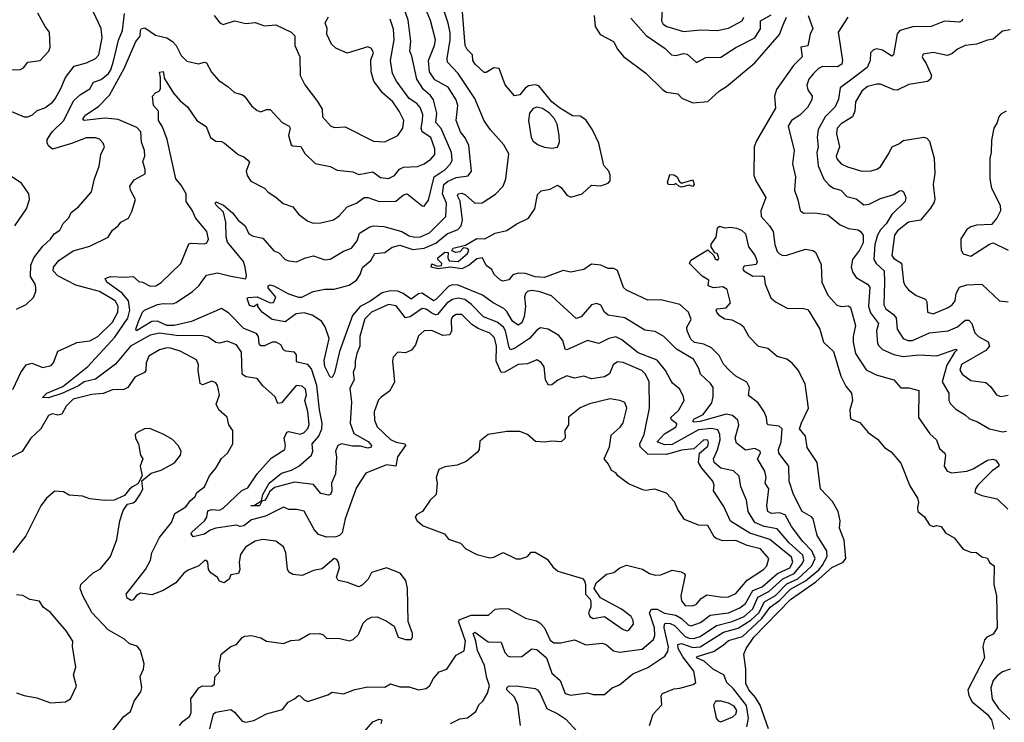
# Model space of a CAD drawing. Extents: x 1603745 to 1745082, y 385868 to 533966.
# Tile 239 of 256: x 1684201 to 1689444, y 413212 to 416952. Entities that reach past the tile are written whole.
import ezdxf

# ---------------------------------------------------------------- set-up
doc = ezdxf.new("R2010")
doc.units = 0

msp = doc.modelspace()

# ---------------------------------------------------------------- linework, layer by layer
at = {"layer": '0CON20XD'}
for points in [[(1684145, 416468.1), (1684225, 416435.6), (1684245, 416434.4), (1684269.2, 416445), (1684295, 416469.1), (1684335, 416483.6), (1684375, 416512.5), (1684389.4, 416530.6), (1684420.7, 416585), (1684445, 416644.3), (1684490.5, 416705), (1684557.1, 416722.9), (1684605, 416744.5), (1684623.1, 416765), (1684639.6, 416855), (1684634.4, 416905), (1684563.3, 417055)], [(1685213.1, 413176.9), (1685232.8, 413257.2), (1685245, 413265.8), (1685325, 413280.9), (1685345, 413267.1), (1685385, 413217.8), (1685405, 413213.5), (1685448.3, 413221.7), (1685515, 413257.1), (1685599.7, 413280.3), (1685630.5, 413319.5), (1685665, 413337.5), (1685685, 413355.7), (1685695, 413354), (1685715, 413332.5), (1685735, 413322.9), (1685842.1, 413357.9), (1685865, 413372), (1685925, 413364.3), (1685985, 413386.9), (1686055, 413401.4), (1686145, 413400), (1686175, 413417.5), (1686225, 413401.9), (1686275, 413400.5), (1686324.7, 413384.7), (1686365, 413392.1), (1686385, 413408.1), (1686405.3, 413444.7), (1686435, 413480.6), (1686475, 413495.8), (1686525, 413568.8), (1686566.9, 413593.1), (1686575.6, 413645), (1686540, 413745), (1686541.9, 413758.1), (1686605, 413782.5), (1686697.9, 413782.1), (1686732.5, 413815), (1686772.3, 413817.7), (1686805, 413816), (1686895, 413766), (1686952.4, 413752.4), (1686970.9, 413740.9), (1686994.7, 413714.7), (1687025, 413648.9), (1687045, 413635.4), (1687082.5, 413635), (1687155, 413652), (1687215.5, 413624.5), (1687305, 413633.3), (1687325, 413624.4), (1687362.9, 413592.9), (1687395, 413586), (1687515, 413601.7), (1687575, 413653.8), (1687582.6, 413675), (1687581.1, 413715), (1687554.1, 413795), (1687564.8, 413815.2), (1687595, 413814.2), (1687635, 413793.4), (1687695, 413781.9), (1687724.7, 413764.7), (1687760.7, 413730.7), (1687776.6, 413726.6), (1687825.6, 413744.4), (1687876.9, 413783.1), (1687975, 413794.5), (1688035, 413821.4), (1688065.1, 413844.9), (1688105, 413914.2), (1688155, 413933.6), (1688235.4, 414004.6), (1688301.9, 414035), (1688317.7, 414065), (1688311.5, 414091.5), (1688196.1, 414186.1), (1688088.6, 414218.6), (1687985, 414283.5), (1687951, 414361), (1687895.6, 414445), (1687899.2, 414475), (1687892, 414495), (1687832.4, 414565), (1687816.2, 414595), (1687821.2, 414645), (1687865, 414682.3), (1687869.1, 414699.1), (1687864.7, 414714.7), (1687844.5, 414715), (1687791.5, 414668.5), (1687725, 414661.1), (1687645, 414638.1), (1687545, 414640), (1687505, 414678.4), (1687502.5, 414695), (1687525.5, 414745), (1687554.2, 414885), (1687552.9, 415025), (1687532.5, 415065), (1687514.6, 415084.6), (1687415, 415128.1), (1687385, 415131.2), (1687361.8, 415115), (1687342.4, 415067.6), (1687315, 415050.7), (1687245, 415040.9), (1687205, 415054), (1687155, 415043.3), (1687115, 415056.2), (1687067.2, 415032.8), (1687035, 415008), (1687016.7, 415006.7), (1687001.2, 415035), (1686994.6, 415105), (1686978, 415128), (1686955, 415141.1), (1686905, 415120.9), (1686855, 415116.4), (1686785, 415075.4), (1686765, 415074.4), (1686737.5, 415135), (1686740.3, 415215), (1686728.4, 415258.4), (1686705, 415282.8), (1686642, 415308), (1686609.2, 415329.2), (1686555, 415383.5), (1686525, 415383.5), (1686505, 415370), (1686498.2, 415355), (1686500, 415295), (1686491.4, 415275), (1686455, 415271.3), (1686395, 415297.2), (1686355, 415295.4), (1686325, 415268.6), (1686308.1, 415221.9), (1686287.3, 415192.7), (1686255, 415179.1), (1686215, 415182.5), (1686190.6, 415155), (1686185.6, 415135), (1686197.2, 415022.8), (1686169.4, 414975), (1686125, 414943.6), (1686112.2, 414927.8), (1686088.3, 414865), (1686090.6, 414820.6), (1686103.8, 414785), (1686175, 414717.5), (1686205, 414702.9), (1686252, 414695), (1686256.2, 414685), (1686213.3, 414625), (1686204.5, 414575.5), (1686155, 414582.9), (1686045, 414539.2), (1685995, 414461.8), (1685977.3, 414415), (1685934.7, 414295), (1685918.8, 414221.2), (1685904.1, 414205.9), (1685885, 414199.2), (1685835, 414196.9), (1685792.4, 414212.4), (1685768.5, 414238.5), (1685715, 414335.5), (1685675, 414344.6), (1685635, 414344.4), (1685605, 414356.5), (1685510.4, 414309.6), (1685435, 414289.5), (1685395, 414257.7), (1685375.2, 414255.2), (1685355, 414261.9), (1685245, 414245.3), (1685215.6, 414234.4), (1685185, 414213.8), (1685125, 414199.4), (1685114.7, 414214.7), (1685116.9, 414225), (1685185, 414283.9), (1685197.7, 414305), (1685202.3, 414337.7), (1685222.5, 414345), (1685265, 414342.2), (1685285, 414351.2), (1685384.8, 414445.2), (1685415, 414460.5), (1685465.9, 414535), (1685541, 414619), (1685612.5, 414665), (1685615.7, 414685), (1685610, 414725), (1685622.9, 414757.1), (1685635, 414760.5), (1685695, 414745.9), (1685715, 414754.7), (1685735, 414775.6), (1685741.8, 414798.2), (1685735, 414866.2), (1685720, 414925), (1685728.1, 414955), (1685722.7, 414985), (1685705, 415000.7), (1685673.1, 415005), (1685595, 414912.9), (1685575, 414910), (1685561.9, 414945), (1685495, 415002.7), (1685465, 415042.7), (1685405, 415051.6), (1685385, 415064.4), (1685382.2, 415182.2), (1685355, 415221.5), (1685305, 415241.5), (1685265, 415230.7), (1685245, 415233.2), (1685205, 415261.5), (1685175, 415269.4), (1685035, 415271.9), (1684945.9, 415284.1), (1684895, 415272.1), (1684791.2, 415215), (1684711.9, 415118.1), (1684605, 415039.1), (1684545, 415023.6), (1684515, 415003.2), (1684425, 414962.6), (1684355, 414939.7), (1684321.7, 414941.7), (1684345.8, 414965), (1684430.3, 414999.7), (1684564.2, 415105.8), (1684707.4, 415262.6), (1684776.5, 415363.5), (1684786.9, 415405), (1684779.9, 415455), (1684746.9, 415496.9), (1684665.5, 415555), (1684656.7, 415575), (1684685, 415585.4), (1684765, 415580.9), (1684805, 415585.5), (1684835, 415558.9), (1684855.4, 415555.4), (1684895, 415533.8), (1684925.4, 415534.6), (1684955, 415553.3), (1685060, 415655), (1685101.8, 415758.2), (1685115, 415762.5), (1685185, 415758.6), (1685198, 415765), (1685206.6, 415783.4), (1685198, 415825), (1685136.5, 415896.5), (1685120.5, 415935), (1685087.5, 415985), (1685087.1, 416025), (1685060.8, 416070.8), (1685032.5, 416105), (1684985.5, 416315), (1684961.1, 416381.1), (1684940.6, 416415), (1684940, 416465), (1684914.4, 416495), (1684907.5, 416545), (1684925, 416563.1), (1684945, 416572.9), (1684950.6, 416585), (1684951.2, 416645), (1684945, 416672.5), (1684965, 416675.8), (1684968.6, 416658.6), (1684970.5, 416640.5), (1685020.5, 416560.5), (1685055, 416520), (1685095, 416487.3), (1685145.2, 416415.2), (1685193.3, 416383.3), (1685216.7, 416325), (1685245, 416304.5), (1685275, 416302.7), (1685292.5, 416295), (1685365, 416234.2), (1685395, 416222.5), (1685416, 416205), (1685423.9, 416193.9), (1685406.9, 416145), (1685412.5, 416122.5), (1685432, 416092), (1685505, 416055.7), (1685524.1, 416034.1), (1685565, 416008.1), (1685603.4, 415973.4), (1685656.1, 415956.1), (1685686.2, 415916.2), (1685735, 415879.6), (1685765, 415869.7), (1685805, 415870), (1685872.6, 415887.4), (1685901.4, 415908.6), (1685945, 415956.7), (1685995, 415975.5), (1686035, 416005.3), (1686055, 416005.3), (1686115, 415983.8), (1686203.3, 415986.7), (1686245, 416020.4), (1686265, 416024.6), (1686345, 415961.2), (1686355, 415960), (1686377.9, 415992.1), (1686408.3, 416115), (1686466.4, 416155), (1686494.2, 416185), (1686503.3, 416205), (1686500.4, 416245), (1686445, 416372.7), (1686417.6, 416405), (1686421.9, 416455), (1686403.8, 416525), (1686388.1, 416548.1), (1686351.1, 416581.1), (1686315.3, 416635), (1686288.6, 416758.6), (1686277.9, 416785), (1686283.2, 416835), (1686269, 416949), (1686228, 417068)], [(1686014.5, 415595.5), (1686027.3, 415632.7), (1686070.2, 415669.8), (1686091.9, 415708.1), (1686145, 415712.9), (1686185, 415741.4), (1686225, 415751.6), (1686295, 415729.1), (1686355.6, 415735), (1686417.2, 415762.8), (1686478.1, 415811.9), (1686534.6, 415835.4), (1686551.1, 415855), (1686559.6, 415885), (1686546.4, 415986.4), (1686533.1, 416015), (1686535, 416025.4), (1686555, 416027.8), (1686575, 416020.3), (1686625, 415975.9), (1686663.4, 415976.6), (1686735, 416023.5), (1686775, 416065.8), (1686788.9, 416105), (1686805, 416238.8), (1686779.5, 416285), (1686707.5, 416365), (1686675, 416414.4), (1686625, 416532.9), (1686536.3, 416666.3), (1686479.1, 416725), (1686476.7, 416745), (1686492.7, 416845), (1686492.8, 416882.8), (1686483.1, 416933.1), (1686441.2, 417055)], [(1686494.7, 413205.3), (1686545, 413230), (1686585, 413235.6), (1686629.7, 413270.3), (1686645.4, 413304.6), (1686667.5, 413325), (1686691.8, 413368.2), (1686702.9, 413407.1), (1686688.4, 413448.4), (1686675.9, 413515), (1686638, 413595), (1686630.6, 413645), (1686614.9, 413685), (1686625, 413691.3), (1686695, 413640.5), (1686765, 413638.6), (1686785, 413584.2), (1686802.5, 413565), (1686815, 413560.5), (1686875, 413563.2), (1686927.3, 413602.7), (1686955, 413600.3), (1687005.8, 413555), (1687035, 413474.3), (1687078.9, 413435), (1687105.7, 413365), (1687135, 413356.2), (1687225, 413368.5), (1687255, 413360), (1687315, 413360), (1687355, 413395.7), (1687395, 413412.5), (1687465, 413470), (1687545, 413503.3), (1687636.2, 413563.8), (1687651.4, 413588.6), (1687655.9, 413614.1), (1687632.9, 413715), (1687634, 413735), (1687640.5, 413739.5), (1687665, 413738.6), (1687687.6, 413727.6), (1687745, 413668.8), (1687765, 413660.2), (1687791.5, 413658.5), (1687825, 413669.3), (1687911.9, 413728.1), (1687995, 413748.1), (1688058.2, 413775), (1688105, 413817), (1688132.3, 413877.7), (1688190.7, 413909.3), (1688265, 413976.2), (1688324.1, 414005), (1688368.3, 414055), (1688377.1, 414075), (1688371.1, 414101.1), (1688297.8, 414167.8), (1688235, 414242), (1688165, 414254.5), (1688115, 414275.7), (1688079.5, 414335), (1688070.7, 414395), (1688041.5, 414465), (1688031.8, 414521.8), (1688001.1, 414551.1), (1687935, 414564.8), (1687898.1, 414595), (1687895.7, 414615), (1687917.2, 414662.8), (1687930.2, 414715), (1687929.8, 414745), (1687918.4, 414768.4), (1687885, 414776.9), (1687815, 414768.1), (1687675, 414690.3), (1687635, 414689.6), (1687596.2, 414705), (1687635, 414746.8), (1687697.4, 414785), (1687700.5, 414800.5), (1687671.7, 414821.7), (1687667.5, 414835), (1687708.5, 414871.5), (1687738.5, 414925), (1687736.2, 414945), (1687716.4, 414985), (1687677.4, 415017.4), (1687665, 415038.6), (1687639.6, 415085), (1687595, 415139.6), (1687495, 415178.3), (1687407.8, 415247.8), (1687375, 415263.7), (1687338.1, 415255), (1687285, 415228.6), (1687225, 415244.3), (1687115, 415194.2), (1687105, 415198.8), (1687093.3, 415245), (1687071.7, 415271.7), (1687015, 415305.4), (1686975, 415311.5), (1686955, 415300), (1686914.8, 415255.2), (1686835, 415201.1), (1686815.3, 415195.3), (1686806.9, 415206.9), (1686787, 415295), (1686776.5, 415315), (1686742.6, 415342.6), (1686670.9, 415370.9), (1686606.5, 415436.5), (1686571.8, 415461.8), (1686535, 415469.4), (1686505, 415463.1), (1686475, 415443), (1686425, 415383.7), (1686415, 415380.3), (1686395, 415390.4), (1686365, 415411.7), (1686345, 415414.7), (1686280.2, 415369.8), (1686255.7, 415365.7), (1686205, 415429.7), (1686165, 415435.7), (1686075, 415394.7), (1686039.7, 415360.3), (1686012, 415265), (1686012.9, 415215), (1685995.4, 415175), (1685986.8, 415135), (1685986.8, 415105), (1685976.4, 415075), (1685981.5, 415035), (1685959.4, 414990.6), (1685967, 414917), (1685960.7, 414805), (1685980.3, 414750.3), (1686056.4, 414706.4), (1686073.5, 414685), (1686073.2, 414676.8), (1686055, 414670.8), (1686015, 414682.7), (1685972.9, 414682.9), (1685915.4, 414694.6), (1685895, 414686.4), (1685883.3, 414655), (1685887.2, 414625), (1685881.8, 414535), (1685860.6, 414485), (1685863.4, 414445), (1685856.5, 414425), (1685845, 414421.5), (1685805, 414430.4), (1685765, 414477.8), (1685665, 414490.8), (1685558.4, 414461.6), (1685531.5, 414438.5), (1685515, 414404.5), (1685505, 414392.9), (1685490.7, 414389.3), (1685477.3, 414365), (1685432.5, 414365), (1685451.3, 414368.7), (1685489.5, 414390.5), (1685495.9, 414425), (1685528.9, 414485), (1685595, 414538.3), (1685648.1, 414555), (1685687.3, 414575), (1685754.6, 414635), (1685761.2, 414655), (1685758.3, 414695), (1685794.4, 414735.6), (1685809.5, 414775), (1685811.4, 414805), (1685796.8, 414875), (1685784, 415005), (1685755, 415093.5), (1685735, 415116.4), (1685679.2, 415129.2), (1685674.2, 415135), (1685675, 415167.5), (1685665, 415182), (1685618.3, 415188.3), (1685605.8, 415195), (1685591.8, 415221.8), (1685565.9, 415235.9), (1685545, 415235.3), (1685505, 415215.5), (1685485, 415215.2), (1685476.3, 415226.3), (1685473.2, 415265), (1685461.9, 415281.9), (1685395, 415308.3), (1685315, 415390.3), (1685275, 415414.6), (1685115.2, 415344.8), (1685024.3, 415325), (1684985, 415324), (1684935, 415346.9), (1684905, 415346), (1684823.3, 415295), (1684820.3, 415305), (1684833.9, 415345), (1684854.4, 415395.6), (1684865, 415406.7), (1684935, 415435.2), (1684965, 415441.2), (1685015, 415439), (1685034.2, 415445.8), (1685121.8, 415505), (1685154.1, 415535.9), (1685195, 415591.5), (1685255, 415605.2), (1685325, 415586), (1685405, 415573.5), (1685409.4, 415590.6), (1685402.2, 415635), (1685392.5, 415665), (1685307.9, 415767.9), (1685300.4, 415795), (1685298.4, 415875), (1685286.6, 415926.6), (1685247.1, 415965), (1685241.4, 415975), (1685245, 415983.3), (1685286.7, 415965), (1685335, 415924), (1685365, 415885.3), (1685401.5, 415855), (1685421.5, 415811.5), (1685445, 415799.3), (1685495, 415788.9), (1685555, 415721.9), (1685581.4, 415711.4), (1685615, 415676), (1685635, 415669.2), (1685675, 415664), (1685722.5, 415685), (1685765, 415694.4), (1685825, 415673.3), (1685855, 415676.9), (1685925, 415720), (1685967.1, 415735), (1685998.7, 415775), (1686010, 415815), (1686065, 415849.1), (1686085, 415855.4), (1686140.4, 415850.4), (1686235, 415823.8), (1686275, 415802.2), (1686304.5, 415794.5), (1686335, 415796.5), (1686382.8, 415817.2), (1686470, 415905), (1686474.3, 415975), (1686452.7, 416025), (1686459.6, 416075), (1686479.2, 416090.8), (1686525, 416112.5), (1686588.8, 416121.2), (1686607.3, 416145), (1686593.1, 416283.1), (1686572.9, 416322.9), (1686547.8, 416355), (1686525.2, 416415), (1686533.9, 416495), (1686525.5, 416524.5), (1686482.3, 416592.3), (1686412.4, 416632.4), (1686382.6, 416675), (1686377, 416735), (1686410.3, 416815), (1686415.3, 416845), (1686388.1, 416948.1), (1686361.5, 417011.5)], [(1688072.6, 413187.4), (1688081, 413235), (1688071.8, 413301.8), (1688001.3, 413391.3), (1687966.2, 413425), (1687949.6, 413465), (1687895, 413493.5), (1687845, 413536.9), (1687805.5, 413555), (1687808.2, 413561.8), (1687895, 413589.6), (1687947.3, 413622.7), (1687975, 413648.4), (1688050.4, 413669.6), (1688153.2, 413765), (1688196.7, 413825), (1688248.2, 413861.8), (1688305, 413920.6), (1688385.1, 413965), (1688455.6, 414024.4), (1688475, 414048), (1688500, 414095), (1688498, 414125), (1688447.4, 414207.4), (1688425.8, 414295.8), (1688416.7, 414306.7), (1688366.7, 414335), (1688320.8, 414425), (1688298.2, 414495), (1688296.2, 414575), (1688242.6, 414645), (1688242.2, 414665), (1688255.3, 414705.3), (1688260.4, 414775), (1688245, 414788), (1688185.6, 414795.6), (1688180.8, 414800.8), (1688177.9, 414835), (1688165.4, 414865), (1688132.5, 414912.5), (1688082.4, 414952.4), (1688087.7, 414995), (1688072.1, 415022.1), (1688015, 415055.3), (1687980.7, 415085), (1687949, 415119), (1687925.3, 415165.3), (1687884.8, 415204.8), (1687844.2, 415224.2), (1687795, 415234.1), (1687775, 415251.1), (1687754.5, 415295), (1687753.3, 415315), (1687775.6, 415355.6), (1687762.5, 415395), (1687715.7, 415435.7), (1687615, 415460), (1687545, 415459.7), (1687432.1, 415512.1), (1687416.9, 415526.9), (1687385, 415616.7), (1687365, 415628.2), (1687335, 415628.2), (1687295, 415645.5), (1687245, 415650), (1687205, 415621.8), (1687135, 415608.5), (1687095, 415616.9), (1686995, 415580.6), (1686945, 415583.9), (1686895, 415601.2), (1686855, 415603.6), (1686826.6, 415593.4), (1686805, 415567.5), (1686775, 415560.8), (1686761.2, 415565), (1686726.7, 415595), (1686715, 415622.5), (1686684.2, 415644.2), (1686665.3, 415685.3), (1686635, 415679.2), (1686595, 415646.1), (1686555, 415625.3), (1686495, 415634), (1686430, 415625), (1686391.2, 415635), (1686395, 415652.5), (1686425, 415639.4), (1686446.8, 415643.2), (1686449.2, 415655), (1686426.9, 415675), (1686427.1, 415685), (1686465, 415714.7), (1686482.2, 415712.2), (1686480, 415685), (1686488.1, 415668.1), (1686535, 415664.5), (1686585, 415706.7), (1686593.5, 415725), (1686585, 415734.4), (1686565, 415738), (1686544.1, 415715.9), (1686522.6, 415712.6), (1686502.5, 415722.5), (1686508.5, 415735), (1686575, 415752.5), (1686635, 415787.9), (1686677.5, 415785), (1686732.5, 415815), (1686795, 415830), (1686845, 415864.3), (1686910, 415895), (1686944.4, 415945), (1686959.1, 416020.9), (1686978.3, 416041.7), (1687025, 416049.4), (1687065, 416071.2), (1687085, 416058.6), (1687115, 416017.5), (1687135, 416006.9), (1687196, 416025), (1687245, 416070.8), (1687295, 416066.9), (1687335, 416081.4), (1687344.3, 416095), (1687345.6, 416125), (1687338.1, 416145), (1687312.3, 416175), (1687285.1, 416295.1), (1687251.2, 416365), (1687215, 416418.6), (1687185, 416438.8), (1687145, 416440.6), (1687075, 416482.9), (1687033.9, 416515), (1686965, 416600), (1686945, 416605.5), (1686909.5, 416600.5), (1686892, 416588), (1686865, 416552.5), (1686836.6, 416546.6), (1686785.5, 416605), (1686755, 416692), (1686725, 416695.6), (1686685, 416670.8), (1686675, 416670.8), (1686625.6, 416715), (1686614.4, 416735), (1686612, 416765), (1686583.8, 416793.8), (1686573.9, 416813.9), (1686557.6, 417015)], [(1687621.5, 417005), (1687617.9, 416945), (1687628, 416928), (1687647.5, 416915), (1687735, 416889.8), (1687827.8, 416897.8), (1687915, 416893.6), (1687975, 416906.4), (1688048.2, 416945), (1688056.1, 416965)], [(1684155, 416684.3), (1684205, 416687.5), (1684221.2, 416695), (1684245, 416726), (1684310, 416735), (1684355.7, 416785), (1684364.2, 416805), (1684360, 416885), (1684336, 416915), (1684297, 416987)], [(1684165, 414982.9), (1684207.1, 415075), (1684235.3, 415114.7), (1684265, 415124.6), (1684325, 415101.5), (1684368.5, 415111.5), (1684381.4, 415125), (1684405, 415188), (1684465, 415214.3), (1684505.5, 415234.5), (1684575, 415241.8), (1684617.5, 415265), (1684695, 415342.7), (1684723.6, 415395), (1684725, 415428), (1684710, 415455), (1684626.2, 415505), (1684499.7, 415539.7), (1684405, 415587.9), (1684379.5, 415615), (1684380.5, 415635), (1684410.3, 415669.7), (1684485, 415721.1), (1684575, 415747.3), (1684672.5, 415795), (1684695, 415831.2), (1684725, 415854.2), (1684740, 415875), (1684780, 415895), (1684798.3, 415931.7), (1684817.8, 415995), (1684791.1, 416045), (1684788.1, 416065), (1684810.9, 416099.1), (1684869.3, 416130.7), (1684870, 416155), (1684857.5, 416197.5), (1684867.3, 416225), (1684865.4, 416255), (1684849.5, 416299.5), (1684846.2, 416355), (1684825, 416378.2), (1684725, 416420.3), (1684655, 416427.8), (1684544.7, 416414.7), (1684537.5, 416425), (1684553.1, 416445), (1684620.5, 416489.5), (1684679.5, 416550.5), (1684757.6, 416692.4), (1684820.4, 416835), (1684843.3, 416865), (1684843.9, 416895), (1684850.4, 416905), (1684867.9, 416907.9), (1684925, 416868.9), (1684985, 416855.6), (1685015, 416835.4), (1685035, 416814.4), (1685061, 416761), (1685091.6, 416731.6), (1685153.5, 416716.5), (1685185, 416725.4), (1685195, 416721.5), (1685222.4, 416672.4), (1685259.2, 416629.2), (1685312, 416595), (1685344.5, 416564.5), (1685384.4, 416554.4), (1685398, 416545), (1685435, 416494), (1685465, 416469.4), (1685485, 416460.8), (1685515.5, 416474.5), (1685535, 416473.3), (1685598.6, 416405), (1685636.7, 416385), (1685640.5, 416375), (1685632.1, 416335), (1685646.6, 416286.6), (1685655, 416280), (1685697.6, 416277.6), (1685719.2, 416239.2), (1685775, 416187.1), (1685855, 416171.4), (1685890.9, 416150.9), (1685975, 416141.5), (1686007.6, 416127.6), (1686081.5, 416141.5), (1686122.2, 416112.2), (1686165, 416106.2), (1686197.4, 416122.6), (1686224.2, 416155.8), (1686245, 416166.5), (1686318.9, 416171.1), (1686355.3, 416184.7), (1686390.4, 416209.6), (1686411.8, 416235), (1686411.1, 416265), (1686390.3, 416325), (1686343.4, 416355), (1686339.1, 416375), (1686345.8, 416415), (1686346.8, 416446.8), (1686334, 416484), (1686316, 416505), (1686275, 416532.8), (1686207.1, 416625), (1686185.9, 416665.9), (1686175.7, 416735), (1686195.2, 416845), (1686191.7, 416901.7), (1686174.4, 416955)], [(1684185, 415410.8), (1684235, 415435.7), (1684275, 415474), (1684286.7, 415505), (1684286.6, 415526.6), (1684282.9, 415545), (1684258.3, 415585), (1684261.3, 415645), (1684276.2, 415683.8), (1684323.6, 415746.4), (1684365.5, 415784.5), (1684385, 415812.5), (1684415, 415832.5), (1684433.4, 415866.6), (1684463.1, 415896.9), (1684475, 415925.8), (1684515, 415955.8), (1684584.2, 416035), (1684598.9, 416105), (1684625, 416172.5), (1684632.5, 416235), (1684651.9, 416275), (1684645.5, 416295.5), (1684626.4, 416316.4), (1684605, 416322.7), (1684555, 416323.5), (1684477.4, 416292.6), (1684375, 416263.3), (1684355, 416280.8), (1684347.2, 416297.2), (1684347.6, 416315), (1684373.8, 416355), (1684435, 416412.9), (1684489, 416521), (1684525, 416553.7), (1684575, 416584.6), (1684595, 416618.7), (1684635, 416633.8), (1684673.8, 416665), (1684687.1, 416685), (1684700.3, 416730.3), (1684727.8, 416842.2), (1684748.4, 416895), (1684758.5, 416985)], [(1685236.7, 416975), (1685266.2, 416935), (1685285, 416925.8), (1685345, 416946.5), (1685405, 416931.5), (1685455, 416937.1), (1685505, 416920), (1685564.4, 416924.4), (1685646.7, 416885), (1685665.6, 416865.6), (1685665.7, 416815), (1685691.9, 416755), (1685694.4, 416655), (1685718.6, 416605), (1685786.2, 416516.2), (1685811.9, 416475), (1685813.1, 416435), (1685856.4, 416386.4), (1685875, 416378.9), (1685935, 416380.9), (1686085.4, 416305.4), (1686145, 416301.8), (1686214, 416336), (1686241.5, 416375), (1686246.2, 416415), (1686221.8, 416465), (1686187.2, 416515), (1686132.9, 416562.9), (1686086.5, 416625), (1686073.4, 416675), (1686071.5, 416738.5), (1686084.4, 416775), (1686075, 416798.8), (1686055, 416807.5), (1685945, 416773.8), (1685885, 416800.4), (1685862.2, 416822.2), (1685836, 416875), (1685838.8, 416905), (1685828.1, 416935), (1685845, 416967.5)], [(1687260.5, 416975), (1687264.5, 416915), (1687292.3, 416872.3), (1687362.7, 416835), (1687383.8, 416795), (1687416.3, 416756.3), (1687535, 416666.5), (1687625, 416577.8), (1687645, 416566.7), (1687705, 416558), (1687726, 416535), (1687785, 416510), (1687865, 416515.6), (1687926.7, 416573.3), (1687965, 416597.1), (1688115, 416722), (1688246.6, 416873.4), (1688266, 416925), (1688283.4, 416965)], [(1687455, 416959.5), (1687537.1, 416867.1), (1687638.7, 416798.7), (1687672, 416765), (1687695, 416761.1), (1687735, 416771.5), (1687755, 416767.7), (1687805, 416723.8), (1687855, 416750.7), (1687935, 416752.3), (1688015, 416804.6), (1688115.6, 416855), (1688146.3, 416903.7), (1688145.4, 416924.6), (1688146.4, 416945), (1688202.4, 416977.6)], [(1688400, 416975), (1688424.5, 416905), (1688409.7, 416875), (1688396.9, 416813.1), (1688360.7, 416805), (1688368.1, 416755), (1688321.5, 416708.5), (1688230.6, 416580.6), (1688219.3, 416545), (1688225, 416481.2), (1688125, 416308), (1688112.7, 416275), (1688110.5, 416125), (1688120.6, 416095), (1688174.6, 416005), (1688148.2, 415935), (1688148.5, 415905), (1688194.4, 415855), (1688213.3, 415825), (1688221.5, 415755), (1688235, 415717.5), (1688247.1, 415705), (1688265, 415696.9), (1688285, 415698.4), (1688385, 415730.3), (1688424.3, 415724.3), (1688438.8, 415715), (1688468.9, 415648.9), (1688471.8, 415555), (1688504.6, 415485), (1688552.9, 415432.9), (1688575, 415425.3), (1688615, 415428.2), (1688625, 415419.2), (1688651.3, 415325), (1688639.7, 415265), (1688639.1, 415235), (1688652.2, 415175), (1688707.5, 415087.5), (1688761.2, 415061.2), (1688855, 415034.3), (1688892.5, 414992.5), (1688935, 414992.8), (1688988.1, 414978.1), (1688986.7, 414835), (1689047.7, 414747.7), (1689082.5, 414715), (1689098.9, 414668.9), (1689127.1, 414645), (1689131.4, 414635), (1689124, 414575), (1689139.7, 414549.7), (1689165, 414540.5), (1689245, 414549.3), (1689278.3, 414561.7), (1689355, 414607.9), (1689383.3, 414613.3), (1689398.1, 414608.1), (1689414, 414585), (1689414, 414575), (1689379.7, 414550.3), (1689303.5, 414475), (1689290, 414455), (1689286.2, 414436.2), (1689325, 414418.6), (1689405, 414401.4), (1689463.3, 414346.7)], [(1688610, 416965), (1688560, 416885), (1688583.1, 416735), (1688578.2, 416715), (1688555, 416701.8), (1688475, 416701.9), (1688455, 416692.7), (1688425.6, 416664.4), (1688402.2, 416635), (1688392.8, 416602.8), (1688398.3, 416578.3), (1688420.4, 416545), (1688419.6, 416525), (1688395.4, 416485), (1688355, 416443.8), (1688310.4, 416415), (1688293.6, 416385), (1688325.3, 416255.3), (1688316.8, 416185), (1688331.8, 416115), (1688326.9, 416045), (1688345, 415993.3), (1688356.2, 415936.2), (1688375, 415922.7), (1688435.4, 415924.6), (1688505, 415913.6), (1688569.5, 415859.5), (1688615, 415840.7), (1688665, 415833.3), (1688678.6, 415825), (1688691.4, 415805), (1688691.9, 415765), (1688673.3, 415725), (1688635.3, 415675), (1688628.4, 415635), (1688636.8, 415606.8), (1688655, 415579.5), (1688715.6, 415545), (1688727.9, 415527.9), (1688720.6, 415425), (1688731.7, 415391.7), (1688774.1, 415335), (1688762.4, 415295), (1688768.9, 415228.9), (1688775.3, 415215.3), (1688795, 415197.3), (1688855, 415170), (1688905, 415159.8), (1688987.8, 415167.8), (1689085, 415163.5), (1689185, 415198.6), (1689193.3, 415195), (1689178.6, 415181.4), (1689137.4, 415112.6), (1689113.4, 415025), (1689148.6, 414965), (1689149.2, 414925), (1689157.1, 414907.1), (1689185, 414879.1), (1689235, 414848.6), (1689257.9, 414827.9), (1689301.8, 414811.8), (1689365, 414774.2), (1689435, 414759.2), (1689455, 414761.3)], [(1689221.1, 416955), (1689218.5, 416945), (1689205, 416938.9), (1689125, 416944), (1689055, 416915.9), (1688956.1, 416913.9), (1688887.1, 416895), (1688874.1, 416875.9), (1688854.5, 416765.5), (1688845, 416757.5), (1688795, 416789.1), (1688765, 416796.5), (1688748, 416792), (1688730.8, 416775), (1688729.2, 416735), (1688712.7, 416697.3), (1688631.2, 416635), (1688570, 416590), (1688561.3, 416528.7), (1688542.6, 416487.4), (1688489.1, 416435), (1688452.9, 416367.1), (1688446.6, 416325), (1688453.1, 416275), (1688446.4, 416245), (1688453.4, 416173.4), (1688483.4, 416103.4), (1688511.2, 416071.2), (1688535, 416055.4), (1688573.9, 416043.9), (1688605, 416011.5), (1688655, 415997.7), (1688695, 415967.1), (1688725, 415970), (1688785, 416000.8), (1688855, 416021.5), (1688885, 416041.1), (1688895, 416043.1), (1688906.3, 416036.3), (1688919.5, 416005), (1688916.2, 415985), (1688844.7, 415915.3), (1688814.2, 415865.8), (1688785, 415833.6), (1688768.3, 415805), (1688754.8, 415754.8), (1688749.7, 415675), (1688761.1, 415655), (1688804.2, 415615), (1688806.2, 415555)], [(1689475, 416898.4), (1689435, 416890.4), (1689385, 416848.8), (1689355, 416842.8), (1689295, 416822.5), (1689235.4, 416814.6), (1689195, 416795.7), (1689165, 416770.8), (1689138.7, 416761.3), (1689065, 416776.5), (1689012.3, 416767.7), (1689005.7, 416755), (1689009.4, 416745), (1689028.3, 416718.3), (1689055.6, 416655), (1689051.4, 416635), (1689035, 416622.2), (1688935, 416607.5), (1688873.4, 416576.6), (1688855, 416578.5), (1688785, 416609.2), (1688765, 416609.3), (1688715, 416595.8), (1688685, 416572), (1688651.2, 416515), (1688647.8, 416465), (1688636.2, 416435), (1688575, 416398.4), (1688554.2, 416375), (1688550.8, 416345), (1688565.4, 416275.4), (1688548.9, 416225), (1688551.4, 416211.4), (1688574.3, 416184.3), (1688608.3, 416168.3), (1688685, 416145.5), (1688735, 416146.9), (1688765, 416155.5), (1688785, 416168.5), (1688824.8, 416235.2), (1688845.8, 416275), (1688885, 416293.1), (1688905, 416309.6), (1689015, 416326.5), (1689031.4, 416321.4), (1689045.6, 416305), (1689070.5, 416215), (1689074.6, 416135), (1689064.5, 416075), (1689073.5, 415996.5), (1689069.8, 415980.2), (1689051.2, 415948.8), (1688997.5, 415885), (1688934.2, 415875), (1688875, 415828.2), (1688858.8, 415805), (1688845, 415696.7), (1688855, 415680), (1688896.4, 415656.4), (1688907, 415557), (1688915.4, 415535), (1688933.4, 415513.4), (1688973.6, 415483.6), (1689024.5, 415464.5), (1689030.9, 415450.9), (1689035.4, 415395.4), (1689065, 415386.2), (1689145, 415419.6), (1689166.9, 415435), (1689182.5, 415455), (1689186.7, 415495), (1689205, 415528.6), (1689245, 415540.5), (1689324.4, 415544.4), (1689418.8, 415455), (1689465, 415450.4)], [(1687035, 416267.8), (1687065, 416272.9), (1687075, 416300), (1687073.8, 416336.2), (1687063.5, 416395), (1687049.3, 416425), (1687021.6, 416455), (1686985, 416479.7), (1686955, 416485.9), (1686935, 416479.5), (1686915.2, 416455), (1686910, 416415), (1686925.4, 416325.4), (1686934.4, 416305), (1686962.5, 416285), (1686995, 416272.9), (1687035, 416267.8)], [(1689454.3, 416465.7), (1689425, 416448.8), (1689414, 416435), (1689406, 416405), (1689388, 416375), (1689375, 416310), (1689374.2, 416245), (1689366.7, 416215), (1689367.5, 416105), (1689375.9, 416055.9), (1689421.2, 415965), (1689423.8, 415935), (1689404.1, 415895.9), (1689375, 415862.5), (1689295, 415858.9), (1689265, 415850), (1689244, 415836), (1689212.9, 415785), (1689212.5, 415755), (1689214.4, 415724.4), (1689225, 415706.2), (1689265, 415693.1), (1689365, 415758), (1689385, 415764.2), (1689465, 415725.8)], [(1684175.4, 415854.6), (1684237.1, 415945), (1684253.1, 415995), (1684250, 416025), (1684211.1, 416081.1), (1684112.3, 416145)], [(1687725, 416060), (1687710, 416065), (1687695, 416080), (1687686.2, 416073.8), (1687654.3, 416074.3), (1687650, 416085), (1687662.5, 416127.5), (1687685, 416126), (1687702.5, 416115), (1687712.5, 416092.5), (1687725, 416082.5), (1687785, 416098.8), (1687793.3, 416075), (1687785, 416063.3), (1687765, 416071.2), (1687725, 416060)], [(1688187.9, 413177.9), (1688144.3, 413304.3), (1688119, 413345), (1688082.8, 413385), (1688068, 413418), (1688067.7, 413495), (1688057.5, 413575), (1688068.7, 413605), (1688110.2, 413665), (1688305, 413865.7), (1688439.5, 413960.5), (1688525, 414036.1), (1688586.5, 414065), (1688600.3, 414085), (1688591.5, 414181.5), (1688566.5, 414245), (1688570.4, 414285), (1688559.6, 414335), (1688528.3, 414388.3), (1688465.6, 414455.6), (1688448.1, 414595), (1688394.6, 414675), (1688386.1, 414736.1), (1688352.9, 414775), (1688363.2, 414806.8), (1688400.8, 414885), (1688384.2, 415014.2), (1688345.8, 415085.8), (1688315, 415124), (1688285, 415144.3), (1688235, 415158.9), (1688185, 415201.2), (1688135, 415212.5), (1688085, 415264.2), (1688057.5, 415315), (1688039.8, 415329.8), (1687995, 415352), (1687955, 415357.5), (1687928, 415375), (1687912.9, 415395), (1687910, 415405), (1687915, 415413.3), (1687962.1, 415417.9), (1687985.7, 415445), (1687968.6, 415515), (1687945, 415530.8), (1687895.5, 415524.5), (1687866.7, 415535), (1687870, 415565), (1687835, 415586.7), (1687767.5, 415655), (1687775, 415672.5), (1687865, 415727.5), (1687897.5, 415697.5), (1687905, 415677.5), (1687918.3, 415671.7), (1687923.3, 415685), (1687917.5, 415705), (1687901.7, 415711.7), (1687882.5, 415742.5), (1687883, 415757), (1687908.8, 415795), (1687916, 415844), (1687926.7, 415853.3), (1687955, 415844.2), (1687985, 415848.1), (1688017.3, 415842.7), (1688045, 415832.2), (1688065, 415812.5), (1688082.5, 415742.5), (1688115, 415698.6), (1688127.3, 415665), (1688121.7, 415648.3), (1688059.3, 415640.7), (1688052, 415628), (1688056.7, 415615), (1688105, 415587.5), (1688155, 415589.2), (1688164.3, 415584.3), (1688170, 415545), (1688201.4, 415471.4), (1688225, 415450), (1688287.3, 415417.3), (1688375, 415415.6), (1688395, 415408.9), (1688405, 415398.6), (1688461.8, 415305), (1688481.9, 415235), (1688535, 415185.8), (1688573.5, 415055), (1688600.7, 415000.7), (1688630, 414965), (1688635.8, 414925), (1688621.9, 414875), (1688625, 414826.7), (1688675, 414808.8), (1688718.8, 414755), (1688768.6, 414718.6), (1688806.2, 414675), (1688841.5, 414651.5), (1688892.4, 414592.4), (1688940.4, 414470.4), (1688980.8, 414405), (1688987.3, 414382.7), (1688981.2, 414355), (1688984, 414335), (1689017.8, 414307.8), (1689045, 414263.3), (1689064.3, 414254.3), (1689085, 414260), (1689108, 414255), (1689130.3, 414220.3), (1689176.2, 414195), (1689225, 414134.2), (1689265, 414117.8), (1689295.5, 414115.5), (1689325, 414093.8), (1689355, 414086.7), (1689365, 414062.5), (1689390, 414045), (1689387.5, 413945), (1689401.9, 413885), (1689406.4, 413715), (1689385, 413681.1), (1689350.6, 413665), (1689338.8, 413651.2), (1689330.3, 413615), (1689337.8, 413555), (1689250.4, 413385), (1689254.7, 413355), (1689271.8, 413321.8), (1689352.5, 413255), (1689375.6, 413225), (1689387.9, 413175)], [(1687555, 413196.2), (1687573.8, 413256.2), (1687620, 413305), (1687617.3, 413352.7), (1687624, 413365), (1687685, 413391.1), (1687716.8, 413393.2), (1687786.5, 413413.5), (1687801.2, 413425), (1687791.5, 413485), (1687731.6, 413561.6), (1687706.9, 413605), (1687705, 413627.1), (1687725, 413632.1), (1687785, 413611.1), (1687825, 413614.7), (1687947.9, 413692.1), (1688026.8, 413713.2), (1688093.8, 413756.2), (1688136.6, 413795), (1688167, 413853), (1688225, 413887.2), (1688285, 413948.5), (1688345, 413976), (1688418.5, 414045), (1688436.2, 414085), (1688418.5, 414125), (1688371.2, 414175), (1688311.1, 414255), (1688276.3, 414316.3), (1688247.5, 414327.5), (1688203.9, 414323.9), (1688184.5, 414335), (1688178.6, 414365), (1688190, 414455), (1688171.2, 414485), (1688175.5, 414515), (1688168.7, 414548.7), (1688130, 414615), (1688146.4, 414645), (1688144.5, 414655), (1688115, 414669.1), (1688065, 414660.4), (1688018.6, 414698.6), (1688010.8, 414725), (1688030.5, 414795), (1688025, 414820), (1687997.1, 414845), (1687962.5, 414852.5), (1687825, 414813.1), (1687790.3, 414810.3), (1687786.2, 414815), (1687790.3, 414825), (1687839.6, 414850.4), (1687886.7, 414913.3), (1687893.4, 414945), (1687892.7, 414995), (1687879.5, 415015), (1687826.2, 415065), (1687816.7, 415095), (1687788.5, 415145), (1687698.9, 415198.9), (1687631.4, 415265), (1687585, 415291.8), (1687530.1, 415300.1), (1687424, 415365), (1687335, 415378.8), (1687315.6, 415395), (1687295, 415432.5), (1687275, 415442.2), (1687245.8, 415435), (1687190.1, 415369.9), (1687165, 415362), (1687031.9, 415481.9), (1686965, 415505.6), (1686925, 415511), (1686905, 415505.3), (1686894.9, 415495.1), (1686889.7, 415475), (1686894.8, 415425), (1686888.1, 415371.9), (1686875, 415338.5), (1686855, 415325.4), (1686825, 415346.6), (1686795, 415398.4), (1686778.2, 415415), (1686722.5, 415445), (1686665.9, 415485.9), (1686535, 415538.6), (1686505, 415541.4), (1686485.7, 415534.3), (1686417.5, 415462.5), (1686405, 415456), (1686345, 415496), (1686325, 415492.4), (1686285, 415464.2), (1686242.9, 415495), (1686215, 415507.4), (1686175, 415508.7), (1686131.7, 415498.3), (1686065, 415452.5), (1686014, 415426), (1685972.6, 415377.4), (1685903.7, 415185), (1685876.8, 415073.2), (1685865, 415047.5), (1685855, 415050), (1685825, 415106.2), (1685822.4, 415137.6), (1685848.1, 415255), (1685827.9, 415317.9), (1685808, 415348), (1685758.9, 415378.9), (1685715, 415392.1), (1685674, 415386), (1685615, 415344.4), (1685545, 415355.8), (1685491.9, 415395), (1685470, 415425), (1685468.3, 415438.3), (1685445.9, 415424.1), (1685425, 415431.2), (1685412, 415468), (1685417, 415473), (1685466.1, 415476.1), (1685535, 415444.6), (1685553, 415447), (1685565.6, 415475), (1685523.3, 415525), (1685523.9, 415536.1), (1685535, 415540), (1685555, 415536.2), (1685632.4, 415492.4), (1685684.8, 415474.8), (1685704.2, 415475.8), (1685764.6, 415505.4), (1685825, 415517.1), (1685875, 415518.1), (1685955, 415539), (1685995, 415564.7), (1686014.5, 415595.5)], [(1688806.2, 415555), (1688802.6, 415435), (1688813.8, 415413.8), (1688853.6, 415383.6), (1688868.4, 415365), (1688873.3, 415305), (1688905.6, 415255), (1688930, 415245), (1688955, 415244.8), (1689045, 415284.7), (1689145, 415296), (1689195, 415317.5), (1689235, 415351.9), (1689255, 415353.3), (1689270, 415335), (1689286.2, 415285), (1689306.5, 415266.5), (1689357.7, 415237.7), (1689364.3, 415215), (1689345, 415190.5), (1689215, 415117.1), (1689206.9, 415086.9), (1689220, 415065), (1689265, 415031.8), (1689345, 415021.2), (1689369.5, 414999.5), (1689403.1, 414955), (1689425, 414946.2), (1689465, 414952.9)], [(1685113.6, 413296.4), (1685112.4, 413337.6), (1685154.2, 413395.8), (1685175, 413406.4), (1685225, 413404.2), (1685238.8, 413415), (1685240, 413455), (1685266.2, 413485), (1685264, 413515), (1685274.2, 413575.8), (1685325, 413616.2), (1685355, 413626.7), (1685385, 413663.3), (1685399.5, 413670.5), (1685435, 413673.8), (1685485, 413662), (1685515, 413644.2), (1685605, 413631.4), (1685645, 413648.1), (1685689.3, 413650.7), (1685745, 413684), (1685795, 413685.8), (1685815, 413678.8), (1685835, 413660), (1685905, 413657.8), (1685956.4, 413646.4), (1685977.6, 413652.4), (1686005, 413680), (1686030.7, 413739.3), (1686049.7, 413760.3), (1686075, 413771.2), (1686105, 413773.8), (1686152.7, 413752.7), (1686194.2, 413724.2), (1686216, 413666), (1686255, 413652.5), (1686285, 413652.5), (1686292.5, 413665), (1686293.3, 413685), (1686269.3, 413749.3), (1686265.8, 413924.2), (1686256.3, 413966.3), (1686226.6, 414006.6), (1686155, 414034), (1686075, 414010), (1686056.2, 413975), (1686025, 413942.5), (1686006.4, 413933.6), (1685946.4, 413956.4), (1685896.4, 413966.4), (1685887.5, 413985), (1685903.8, 414035), (1685899.2, 414065), (1685889.1, 414079.1), (1685875, 414083.8), (1685810.9, 414029.1), (1685765, 414020), (1685705.5, 413994.5), (1685655, 413999.2), (1685635, 414011.2), (1685626.6, 414026.6), (1685619.1, 414115), (1685606.2, 414146.2), (1685565, 414176.7), (1685495, 414185.3), (1685455, 414176.8), (1685403.1, 414145), (1685376.9, 414105), (1685369.2, 414065), (1685373.8, 414025), (1685366.7, 414005), (1685325, 413996.7), (1685316.7, 413975), (1685290, 413955), (1685265, 413963.3), (1685255, 413982.5), (1685218.3, 414008.3), (1685205.9, 414025.9), (1685203.3, 414065), (1685195, 414073.3), (1685185, 414073.8), (1685154.5, 414045.5), (1685098.2, 414021.8), (1685075, 414006.7), (1685032.3, 413955), (1684965, 413913.5), (1684905, 413891.6), (1684845, 413898.9), (1684822.8, 413887.2), (1684805.4, 413864.6), (1684795, 413860), (1684772.6, 413872.6), (1684768.1, 413895), (1684870.8, 414025), (1684897.5, 414075), (1684905.4, 414115), (1684944.8, 414195.2), (1685008.7, 414275), (1685027, 414323), (1685085, 414358.9), (1685108.3, 414391.7), (1685135, 414414.2), (1685144.6, 414435.4), (1685184.3, 414465), (1685211.1, 414525), (1685245, 414565.7), (1685275, 414615.7), (1685307.8, 414645), (1685336, 414694), (1685335.4, 414765.4), (1685315, 414796.2), (1685305.6, 414835.6), (1685260.8, 414875), (1685247.5, 414905), (1685254, 414925), (1685265.6, 414955), (1685254, 415005), (1685245, 415020), (1685225, 415028), (1685175, 415008), (1685161.2, 415015), (1685151.1, 415085), (1685152.9, 415115), (1685141.7, 415141.7), (1685055, 415188), (1685005, 415203.2), (1684984.7, 415204.7), (1684946, 415195), (1684889.6, 415160.4), (1684873.9, 415125), (1684872.9, 415085), (1684865, 415074.4), (1684815, 415049.4), (1684776.5, 414993.5), (1684755, 414983.8), (1684695, 414981.1), (1684645, 414962), (1684585, 414957.8), (1684485, 414931.5), (1684449.3, 414895), (1684425, 414851.8), (1684405, 414846.2), (1684375, 414853.3), (1684355, 414845.5), (1684314.2, 414775), (1684260.8, 414725), (1684215, 414654.5), (1684135, 414612.3)], [(1687435, 413699.6), (1687445, 413703.1), (1687468.8, 413735), (1687466.9, 413755), (1687456.1, 413775), (1687405, 413813.8), (1687293.8, 413875), (1687260, 413925), (1687270, 413955), (1687325, 414000), (1687365, 414010), (1687395.8, 414034.2), (1687431.4, 414048.6), (1687517.3, 414027.3), (1687555, 414004.2), (1687585, 413995.7), (1687615, 413997.5), (1687675, 414022), (1687723, 414013), (1687740, 414005), (1687744, 413995), (1687722.1, 413885), (1687725, 413858.8), (1687745, 413834.6), (1687785, 413832.3), (1687805, 413841.9), (1687829.1, 413870.9), (1687859.4, 413890.6), (1687945, 413877.5), (1687975, 413880.3), (1688015, 413897.3), (1688075, 413968.6), (1688160.9, 414025), (1688178.7, 414045), (1688190, 414085), (1688145, 414135.3), (1688075, 414152.6), (1688015, 414179.6), (1687945, 414178.3), (1687910, 414190), (1687898.9, 414198.9), (1687865, 414260.6), (1687815, 414262.2), (1687741.4, 414291.4), (1687705.6, 414345), (1687687.5, 414385), (1687645, 414432.5), (1687583.4, 414453.4), (1687535, 414445.6), (1687518.9, 414448.9), (1687442.2, 414482.2), (1687386.2, 414525), (1687375, 414540), (1687352.3, 414552.3), (1687337, 414587), (1687313.8, 414615), (1687341.7, 414678.3), (1687350.2, 414739.8), (1687397.7, 414782.3), (1687413.5, 414806.5), (1687434.5, 414885), (1687423.6, 414913.6), (1687396.7, 414925), (1687345, 414934.6), (1687235, 414906.8), (1687184.7, 414885.3), (1687123.7, 414836.3), (1687122.9, 414795), (1687104, 414765), (1687106, 414725), (1687084.2, 414705.8), (1687035, 414708.6), (1686995, 414702.5), (1686947.7, 414707.7), (1686905, 414743.8), (1686865, 414760), (1686795, 414760), (1686695, 414743.3), (1686650.8, 414709.2), (1686646.9, 414665), (1686639.6, 414650.4), (1686578.7, 414601.3), (1686529.8, 414580.2), (1686465, 414572.9), (1686432.2, 414557.8), (1686419.4, 414515), (1686424.4, 414485), (1686418.8, 414425), (1686386.2, 414395), (1686345.9, 414334.1), (1686315, 414317.5), (1686307.5, 414305), (1686316.7, 414285), (1686348.8, 414258.8), (1686462.5, 414215), (1686485, 414186.7), (1686547.5, 414165), (1686576.7, 414135), (1686635, 414106), (1686705, 414087.5), (1686725, 414090.8), (1686775, 414115.5), (1686845, 414081.9), (1686867.8, 414082.2), (1686905, 414094.4), (1686925, 414117.1), (1686945, 414118.6), (1687010.3, 414080.3), (1687039.7, 414039.7), (1687066.6, 414016.6), (1687197.3, 413977.3), (1687208.8, 413965), (1687213.3, 413945), (1687213.8, 413895), (1687238, 413868), (1687241.7, 413851.7), (1687242.5, 413825), (1687230.4, 413795), (1687236.5, 413775), (1687255, 413765.3), (1687315, 413774.6), (1687415, 413705.9), (1687435, 413699.6)], [(1684689.4, 413160.6), (1684756.4, 413243.6), (1684790.3, 413269.7), (1684810.6, 413325), (1684845.7, 413374.3), (1684852, 413395), (1684843, 413457), (1684860, 413495), (1684863.6, 413523.6), (1684843.9, 413593.9), (1684827.3, 413617.3), (1684785, 413630.8), (1684758.8, 413655), (1684671.9, 413705), (1684586.1, 413796.2), (1684537.5, 413885), (1684523.6, 413925), (1684526.9, 413945), (1684591.5, 414008.5), (1684631.2, 414028.8), (1684685.3, 414094.7), (1684719.2, 414185), (1684734.2, 414285), (1684751.2, 414338.8), (1684775, 414372.5), (1684805, 414380), (1684819.5, 414390.5), (1684845, 414427.5), (1684856, 414455), (1684851.7, 414498.3), (1684901.5, 414538.5), (1684955, 414554.5), (1685025, 414593.6), (1685056.9, 414635), (1685060.8, 414655), (1685045.5, 414685.5), (1685015, 414717.5), (1684968.8, 414745), (1684894.1, 414775.9), (1684866.1, 414773.9), (1684826, 414754), (1684816.7, 414745), (1684818, 414725), (1684834, 414695), (1684844, 414635), (1684856.7, 414615), (1684843.3, 414575), (1684852.5, 414525), (1684829.3, 414480.7), (1684802.5, 414465), (1684785, 414452.5), (1684760, 414420), (1684705, 414393.8), (1684655, 414392), (1684575, 414402.2), (1684535, 414416.5), (1684465, 414421.9), (1684435, 414439.4), (1684388.3, 414441.7), (1684344.7, 414405.3), (1684314.4, 414365), (1684234.3, 414205), (1684165, 414116)], [(1684185, 413369.4), (1684225, 413354.4), (1684292.4, 413342.4), (1684365, 413315.6), (1684445, 413321.4), (1684472.1, 413337.9), (1684503.3, 413405), (1684486.9, 413465), (1684500, 413505), (1684481.9, 413615), (1684484.2, 413645), (1684448.3, 413698.3), (1684365, 413797.5), (1684326, 413825), (1684306.4, 413856.4), (1684255.7, 413865.7), (1684217.9, 413887.9), (1684185, 413890.6)], [(1689475, 413494.6), (1689435, 413481.1), (1689405, 413460.4), (1689384.7, 413435), (1689372.8, 413395), (1689378.3, 413335), (1689413.4, 413285), (1689473.6, 413226.4)], [(1686867.1, 413195), (1686854.3, 413305), (1686836.5, 413346.5), (1686795.7, 413385), (1686794.5, 413395.5), (1686803.3, 413405), (1686843.8, 413406.2), (1686945, 413391.9), (1686958.1, 413385), (1686971.8, 413365), (1687008.5, 413285), (1687067.2, 413257.2), (1687108.6, 413228.6), (1687171.1, 413161.1)], [(1685052.8, 413195), (1685071.7, 413218.3), (1685107.5, 413245), (1685114.5, 413265), (1685113.6, 413296.4)], [(1687935, 413214.7), (1687998.1, 413241.9), (1688013.4, 413255), (1688020, 413275), (1688005, 413297.8), (1687975, 413314.7), (1687935.5, 413324.5), (1687905.7, 413324.3), (1687895.6, 413304.4), (1687910.3, 413235), (1687921, 413221), (1687935, 413214.7)], [(1686025, 413149.1), (1686081.5, 413215), (1686115, 413228.5), (1686129.2, 413225), (1686123.6, 413205)]]:
    msp.add_lwpolyline(points, dxfattribs=at)

doc.saveas('drawing.dxf')
